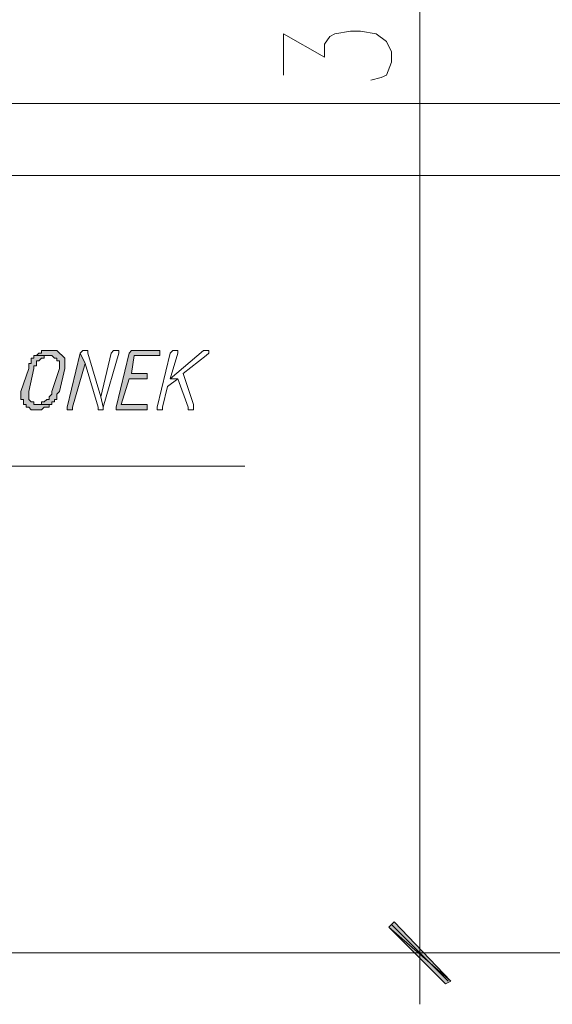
# Model space of a CAD drawing. Header units: inches. Extents: x -1441 to 3871, y -4351 to 2413.
# Tile 130 of 256: x 1769 to 1857, y -1483 to -1321. Entities that reach past the tile are written whole.
import ezdxf

# ---------------------------------------------------------------- set-up
doc = ezdxf.new("R2010")
doc.units = ezdxf.units.IN
doc.header["$MEASUREMENT"] = 0
doc.layers.add('at_Entity', color=7, linetype='Continuous')
doc.layers.add('at_Solid', color=7, linetype='Continuous')

msp = doc.modelspace()

# ---------------------------------------------------------------- hatches: boundary and pattern name
at = {"layer": 'at_Solid', "lineweight": 15}
for points in [[(1774.48783, -1375.62736), (1774.06326, -1375.62736), (1772.79433, -1375.62736), (1772.79433, -1376.05193), (1772.36976, -1376.05193), (1771.94519, -1376.4765), (1774.48783, -1376.4765), (1774.90763, -1376.8963), (1775.3322, -1376.8963), (1775.3322, -1377.32087), (1775.75677, -1377.32087), (1775.75677, -1378.5898), (1774.48783, -1382.40138), (1774.48783, -1382.82118), (1774.06326, -1383.24575), (1774.06326, -1383.67032), (1773.63869, -1383.67032), (1773.21413, -1384.09489), (1772.79433, -1384.09489), (1772.79433, -1384.51946), (1771.94519, -1384.51946), (1774.48783, -1384.51946), (1774.48783, -1384.09489), (1774.90763, -1384.09489), (1774.90763, -1383.67032), (1775.3322, -1383.67032), (1775.3322, -1382.82118), (1775.75677, -1382.40138), (1776.60114, -1378.5898), (1776.60114, -1376.8963), (1776.17657, -1376.4765), (1775.75677, -1376.05193), (1775.3322, -1375.62736), (1774.90763, -1375.62736)], [(1779.13901, -1376.05193), (1777.02571, -1384.93926), (1777.02571, -1385.36382), (1777.45027, -1385.36382), (1777.87007, -1385.36382), (1777.87007, -1384.93926), (1779.98815, -1377.74543)], [(1791.83792, -1375.62736), (1788.03111, -1375.62736), (1787.60654, -1375.62736), (1787.18197, -1376.05193), (1785.06866, -1384.93926), (1785.06866, -1385.36382), (1789.72461, -1385.36382), (1790.14441, -1385.36382), (1790.14441, -1384.51946), (1789.72461, -1384.51946), (1785.91303, -1384.51946), (1787.18197, -1380.28331), (1790.14441, -1380.28331), (1790.14441, -1379.43894), (1787.60654, -1379.43894), (1788.03111, -1376.4765), (1792.26249, -1376.4765), (1792.26249, -1375.62736)], [(1771.94519, -1376.4765), (1771.52539, -1376.4765), (1771.52539, -1376.8963), (1771.10082, -1376.8963), (1771.10082, -1377.74543), (1770.67625, -1377.74543), (1770.67625, -1378.5898), (1769.40732, -1382.40138), (1769.40732, -1383.67032), (1769.82711, -1383.67032), (1769.82711, -1384.51946), (1770.25168, -1384.51946), (1770.25168, -1384.93926), (1770.67625, -1384.93926), (1771.10082, -1385.36382), (1771.94519, -1385.36382), (1772.79433, -1385.36382), (1773.21413, -1384.93926), (1773.63869, -1384.93926), (1774.06326, -1384.93926), (1774.06326, -1384.51946), (1774.48783, -1384.51946), (1771.94519, -1384.51946), (1771.52539, -1384.51946), (1771.52539, -1384.09489), (1771.10082, -1384.09489), (1770.67625, -1383.67032), (1770.67625, -1382.40138), (1771.52539, -1378.5898), (1771.52539, -1378.16523), (1771.94519, -1378.16523), (1771.94519, -1377.32087), (1772.36976, -1377.32087), (1772.79433, -1376.8963), (1773.21413, -1376.8963), (1773.21413, -1376.4765), (1774.06326, -1376.4765)], [(1840.09567, -1479.33192), (1829.93464, -1470.44459), (1830.78378, -1469.59546)], [(1839.24653, -1479.75649), (1840.09567, -1479.33192), (1829.93464, -1470.44459)]]:
    msp.add_hatch(color=7, dxfattribs=at).paths.add_polyline_path(points)

# ---------------------------------------------------------------- linework, layer by layer
at = {"layer": 'at_Entity', "color": 7, "lineweight": 15}
for p, q in [((1835.01515, -1469.17566), (1835.01515, -1163.56229)), ((1812.58455, -1330.33682), (1812.58455, -1323.5628)), ((1812.58455, -1323.5628), (1819.35381, -1327.37438)), ((1819.35381, -1325.2563), (1820.19817, -1323.98736)), ((1820.19817, -1323.98736), (1821.04731, -1323.5628)), ((1821.04731, -1323.5628), (1823.58995, -1323.13823)), ((1823.58995, -1323.13823), (1825.27869, -1323.13823)), ((1825.27869, -1323.13823), (1827.82133, -1323.5628)), ((1827.82133, -1323.5628), (1829.51484, -1324.83173)), ((1819.35381, -1327.37438), (1819.35381, -1325.2563)), ((1829.51484, -1324.83173), (1830.35921, -1326.52524)), ((1830.35921, -1326.52524), (1830.35921, -1328.21874)), ((1830.35921, -1328.21874), (1829.51484, -1330.33682)), ((1828.6657, -1330.75662), (1826.9722, -1331.18119)), ((1829.51484, -1330.33682), (1828.6657, -1330.75662)), ((1652.15471, -1334.99277), (1945.91831, -1334.99277)), ((1652.15471, -1346.84254), (1945.91831, -1346.84254)), ((1772.36976, -1376.05193), (1771.94519, -1376.4765)), ((1772.79433, -1376.05193), (1772.36976, -1376.05193)), ((1772.36976, -1376.05193), (1772.36976, -1376.05193)), ((1774.06326, -1375.62736), (1772.79433, -1375.62736)), ((1772.79433, -1375.62736), (1772.79433, -1376.05193)), ((1774.48783, -1375.62736), (1774.06326, -1375.62736)), ((1774.90763, -1375.62736), (1774.48783, -1375.62736)), ((1775.3322, -1375.62736), (1774.90763, -1375.62736)), ((1774.90763, -1375.62736), (1774.90763, -1375.62736)), ((1775.75677, -1376.05193), (1775.3322, -1375.62736)), ((1776.17657, -1376.4765), (1775.75677, -1376.05193)), ((1775.75677, -1376.05193), (1775.75677, -1376.05193)), ((1779.13901, -1376.05193), (1777.02571, -1384.93926)), ((1779.56358, -1375.62736), (1779.13901, -1376.05193)), ((1779.98815, -1377.74543), (1779.13901, -1376.05193)), ((1779.13901, -1376.05193), (1779.98815, -1377.74543)), ((1779.98815, -1375.62736), (1779.56358, -1375.62736)), ((1779.56358, -1375.62736), (1779.56358, -1375.62736)), ((1780.41272, -1375.62736), (1779.98815, -1375.62736)), ((1779.98815, -1375.62736), (1779.98815, -1375.62736)), ((1780.41272, -1376.05193), (1780.41272, -1375.62736)), ((1782.53079, -1383.24575), (1780.41272, -1376.05193)), ((1784.21953, -1376.05193), (1782.53079, -1383.24575)), ((1782.95059, -1384.93926), (1785.49323, -1376.05193)), ((1784.6441, -1375.62736), (1784.21953, -1376.05193)), ((1785.06866, -1375.62736), (1784.6441, -1375.62736)), ((1784.6441, -1375.62736), (1784.6441, -1375.62736)), ((1785.49323, -1375.62736), (1785.06866, -1375.62736)), ((1785.06866, -1375.62736), (1785.06866, -1375.62736)), ((1787.18197, -1376.05193), (1785.06866, -1384.93926)), ((1785.49323, -1376.05193), (1785.49323, -1375.62736)), ((1787.60654, -1375.62736), (1787.18197, -1376.05193)), ((1788.03111, -1375.62736), (1787.60654, -1375.62736)), ((1787.60654, -1375.62736), (1787.60654, -1375.62736)), ((1791.83792, -1375.62736), (1788.03111, -1375.62736)), ((1792.26249, -1375.62736), (1791.83792, -1375.62736)), ((1793.95599, -1376.05193), (1791.83792, -1384.93926)), ((1792.26249, -1376.4765), (1792.26249, -1375.62736)), ((1799.46108, -1375.62736), (1793.95599, -1380.28331)), ((1794.38056, -1375.62736), (1793.95599, -1376.05193)), ((1793.95599, -1380.28331), (1795.22493, -1376.05193)), ((1794.80513, -1375.62736), (1794.38056, -1375.62736)), ((1794.38056, -1375.62736), (1794.38056, -1375.62736)), ((1795.22493, -1375.62736), (1794.80513, -1375.62736)), ((1794.80513, -1375.62736), (1794.80513, -1375.62736)), ((1795.22493, -1376.05193), (1795.22493, -1375.62736)), ((1799.88088, -1375.62736), (1799.46108, -1375.62736)), ((1799.46108, -1375.62736), (1799.46108, -1375.62736)), ((1800.30544, -1375.62736), (1799.88088, -1375.62736)), ((1799.88088, -1375.62736), (1799.88088, -1375.62736)), ((1799.88088, -1376.4765), (1800.30544, -1376.05193)), ((1800.30544, -1376.05193), (1800.30544, -1375.62736)), ((1771.10082, -1377.74543), (1770.67625, -1377.74543)), ((1770.67625, -1377.74543), (1770.67625, -1378.5898)), ((1771.52539, -1376.8963), (1771.10082, -1376.8963)), ((1771.10082, -1376.8963), (1771.10082, -1377.74543)), ((1771.94519, -1376.4765), (1771.52539, -1376.4765)), ((1771.52539, -1376.4765), (1771.52539, -1376.8963)), ((1774.06326, -1376.4765), (1771.94519, -1376.4765)), ((1771.94519, -1376.4765), (1774.48783, -1376.4765)), ((1771.94519, -1378.16523), (1771.94519, -1377.32087)), ((1771.94519, -1377.32087), (1772.36976, -1377.32087)), ((1772.36976, -1377.32087), (1772.79433, -1376.8963)), ((1772.36976, -1377.32087), (1772.36976, -1377.32087)), ((1772.79433, -1376.8963), (1773.21413, -1376.8963)), ((1773.21413, -1376.8963), (1773.21413, -1376.4765)), ((1773.21413, -1376.4765), (1774.06326, -1376.4765)), ((1774.06326, -1376.4765), (1774.06326, -1376.4765)), ((1774.48783, -1376.4765), (1774.48783, -1376.4765)), ((1774.48783, -1376.4765), (1774.90763, -1376.8963)), ((1774.90763, -1376.8963), (1775.3322, -1376.8963)), ((1775.3322, -1376.8963), (1775.3322, -1377.32087)), ((1775.3322, -1377.32087), (1775.75677, -1377.32087)), ((1775.75677, -1377.32087), (1775.75677, -1378.5898)), ((1776.60114, -1376.8963), (1776.17657, -1376.4765)), ((1776.17657, -1376.4765), (1776.17657, -1376.4765)), ((1776.60114, -1378.5898), (1776.60114, -1376.8963)), ((1777.87007, -1384.93926), (1779.98815, -1377.74543)), ((1779.98815, -1377.74543), (1782.10622, -1384.93926)), ((1787.60654, -1379.43894), (1788.03111, -1376.4765)), ((1788.03111, -1376.4765), (1792.26249, -1376.4765)), ((1796.07407, -1379.43894), (1799.88088, -1376.4765)), ((1799.88088, -1376.4765), (1799.88088, -1376.4765)), ((1770.67625, -1378.5898), (1769.40732, -1382.40138)), ((1770.67625, -1382.40138), (1771.52539, -1378.5898)), ((1771.52539, -1378.5898), (1771.52539, -1378.16523)), ((1771.52539, -1378.16523), (1771.94519, -1378.16523)), ((1775.75677, -1378.5898), (1774.48783, -1382.40138)), ((1775.75677, -1382.40138), (1776.60114, -1378.5898)), ((1790.14441, -1379.43894), (1787.60654, -1379.43894)), ((1790.14441, -1380.28331), (1790.14441, -1379.43894)), ((1797.76757, -1384.51946), (1796.07407, -1379.43894)), ((1785.91303, -1384.51946), (1787.18197, -1380.28331)), ((1787.18197, -1380.28331), (1790.14441, -1380.28331)), ((1793.53619, -1381.55224), (1795.22493, -1380.28331)), ((1793.95599, -1380.28331), (1795.22493, -1380.28331)), ((1795.22493, -1380.28331), (1793.95599, -1380.28331)), ((1795.22493, -1380.28331), (1796.91843, -1384.93926)), ((1769.40732, -1382.40138), (1769.40732, -1383.67032)), ((1770.67625, -1383.67032), (1770.67625, -1382.40138)), ((1774.48783, -1382.40138), (1774.48783, -1382.82118)), ((1775.3322, -1382.82118), (1775.75677, -1382.40138)), ((1792.68705, -1384.93926), (1793.53619, -1381.55224)), ((1769.40732, -1383.67032), (1769.82711, -1383.67032)), ((1769.82711, -1383.67032), (1769.82711, -1384.51946)), ((1771.10082, -1384.09489), (1770.67625, -1383.67032)), ((1771.52539, -1384.09489), (1771.10082, -1384.09489)), ((1771.10082, -1384.09489), (1771.10082, -1384.09489)), ((1771.52539, -1384.51946), (1771.52539, -1384.09489)), ((1773.21413, -1384.09489), (1772.79433, -1384.09489)), ((1772.79433, -1384.09489), (1772.79433, -1384.51946)), ((1773.63869, -1383.67032), (1773.21413, -1384.09489)), ((1774.06326, -1383.67032), (1773.63869, -1383.67032)), ((1774.48783, -1382.82118), (1774.06326, -1383.24575)), ((1774.06326, -1383.24575), (1774.06326, -1383.67032)), ((1774.48783, -1384.51946), (1774.48783, -1384.09489)), ((1774.48783, -1384.09489), (1774.90763, -1384.09489)), ((1774.90763, -1384.09489), (1774.90763, -1383.67032)), ((1774.90763, -1383.67032), (1775.3322, -1383.67032)), ((1775.3322, -1383.67032), (1775.3322, -1382.82118)), ((1782.53079, -1383.24575), (1782.95059, -1384.93926)), ((1782.95059, -1384.93926), (1782.53079, -1383.24575)), ((1769.82711, -1384.51946), (1770.25168, -1384.51946)), ((1770.25168, -1384.51946), (1770.25168, -1384.93926)), ((1770.25168, -1384.93926), (1770.67625, -1384.93926)), ((1770.67625, -1384.93926), (1770.67625, -1384.93926)), ((1770.67625, -1384.93926), (1771.10082, -1385.36382)), ((1771.10082, -1385.36382), (1771.94519, -1385.36382)), ((1771.94519, -1384.51946), (1771.52539, -1384.51946)), ((1774.48783, -1384.51946), (1771.94519, -1384.51946)), ((1772.79433, -1384.51946), (1771.94519, -1384.51946)), ((1771.94519, -1384.51946), (1774.48783, -1384.51946)), ((1771.94519, -1385.36382), (1772.79433, -1385.36382)), ((1772.79433, -1385.36382), (1773.21413, -1384.93926)), ((1772.79433, -1385.36382), (1772.79433, -1385.36382)), ((1773.21413, -1384.93926), (1773.63869, -1384.93926)), ((1773.63869, -1384.93926), (1774.06326, -1384.93926)), ((1774.06326, -1384.93926), (1774.06326, -1384.51946)), ((1774.06326, -1384.51946), (1774.48783, -1384.51946)), ((1777.02571, -1384.93926), (1777.02571, -1385.36382)), ((1777.02571, -1385.36382), (1777.45027, -1385.36382)), ((1777.45027, -1385.36382), (1777.87007, -1385.36382)), ((1777.87007, -1385.36382), (1777.87007, -1384.93926)), ((1782.10622, -1384.93926), (1782.10622, -1385.36382)), ((1782.10622, -1385.36382), (1782.53079, -1385.36382)), ((1782.53079, -1385.36382), (1782.95059, -1385.36382)), ((1782.95059, -1385.36382), (1782.95059, -1384.93926)), ((1785.06866, -1384.93926), (1785.06866, -1385.36382)), ((1785.06866, -1385.36382), (1789.72461, -1385.36382)), ((1789.72461, -1384.51946), (1785.91303, -1384.51946)), ((1790.14441, -1384.51946), (1789.72461, -1384.51946)), ((1789.72461, -1385.36382), (1790.14441, -1385.36382)), ((1790.14441, -1385.36382), (1790.14441, -1384.51946)), ((1791.83792, -1384.93926), (1791.83792, -1385.36382)), ((1791.83792, -1385.36382), (1792.26249, -1385.36382)), ((1792.26249, -1385.36382), (1792.68705, -1385.36382)), ((1792.68705, -1385.36382), (1792.68705, -1384.93926)), ((1796.91843, -1384.93926), (1796.91843, -1385.36382)), ((1796.91843, -1385.36382), (1797.76757, -1385.36382)), ((1797.76757, -1385.36382), (1797.76757, -1384.51946)), ((1668.24063, -1394.67572), (1806.23033, -1394.67572)), ((1835.01515, -1466.63301), (1835.01515, -1483.1435)), ((1829.93464, -1470.44459), (1830.78378, -1469.59546)), ((1830.35921, -1470.02002), (1839.6711, -1479.33192)), ((1830.78378, -1469.59546), (1840.09567, -1479.33192)), ((1840.09567, -1479.33192), (1829.93464, -1470.44459)), ((1829.93464, -1470.44459), (1839.24653, -1479.75649)), ((1840.09567, -1479.33192), (1829.93464, -1470.44459)), ((2149.09605, -1474.67597), (1652.15471, -1474.67597)), ((1842.63354, -1474.67597), (1827.39676, -1474.67597)), ((1839.24653, -1479.75649), (1840.09567, -1479.33192))]:
    msp.add_line(p, q, dxfattribs=at)

doc.saveas('drawing.dxf')
